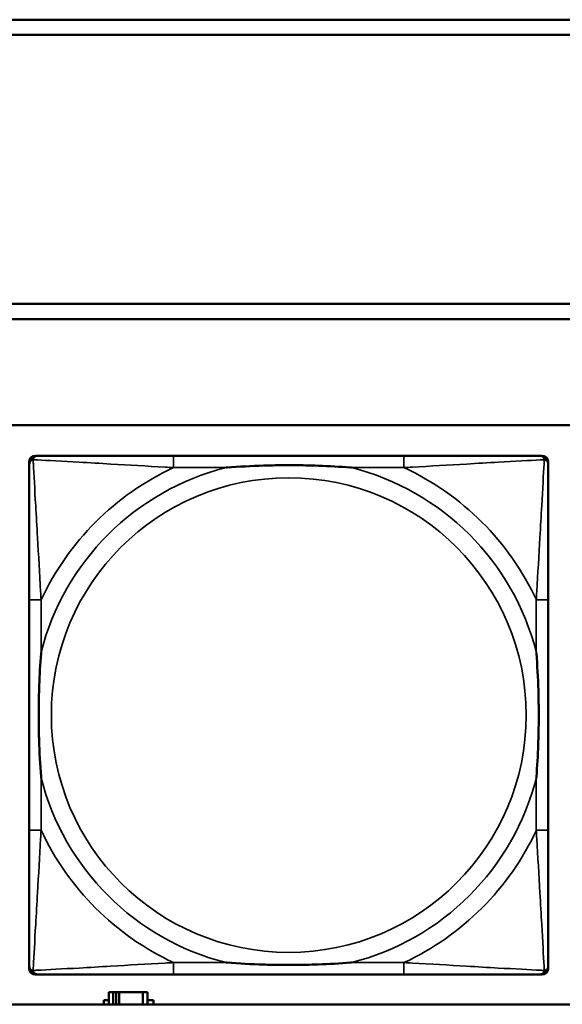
# Model space of a CAD drawing. Header units: inches. Extents: x 1.9 to 64.4, y 1.6 to 69.2.
# Tile 43 of 256: x 23.854 to 24.57, y 43.672 to 44.972. Entities that reach past the tile are written whole.
import ezdxf

# ---------------------------------------------------------------- set-up
doc = ezdxf.new("R2010")
doc.units = ezdxf.units.IN
doc.header["$MEASUREMENT"] = 0
doc.layers.add('Visible (ANSI)', color=7, linetype='Continuous', lineweight=50)
doc.layers.add('Visible Narrow (ANSI)', color=7, linetype='Continuous', lineweight=35)

msp = doc.modelspace()

# ---------------------------------------------------------------- linework, layer by layer
at = {"layer": 'Visible (ANSI)'}
for p, q in [((22.395, 44.9716), (33.1875, 44.9716)), ((33.1875, 44.9516), (22.395, 44.9516)), ((22.395, 44.5963), (33.41, 44.5963)), ((33.41, 44.5763), (22.395, 44.5763)), ((22.395, 44.4363), (45.17, 44.4363)), ((23.8745, 44.396), (23.8785, 44.396)), ((24.3611, 44.396), (24.0572, 44.396)), ((24.5399, 44.396), (24.5438, 44.396)), ((23.8666, 43.7189), (23.8666, 44.3881)), ((24.5517, 44.3881), (24.5517, 44.3842)), ((23.8666, 44.2055), (23.8666, 43.9015)), ((24.5517, 43.9015), (24.5517, 44.2055)), ((24.5517, 43.7228), (24.5517, 43.7189)), ((24.5438, 43.711), (23.8745, 43.711)), ((24.0572, 43.711), (24.3611, 43.711)), ((23.9774, 43.6876), (23.9716, 43.6876)), ((23.9716, 43.6876), (23.9716, 43.6716)), ((23.9774, 43.6876), (23.9814, 43.6876)), ((23.9774, 43.6716), (23.9774, 43.6876)), ((23.9814, 43.6716), (23.9814, 43.6876)), ((23.9814, 43.6876), (23.9855, 43.6876)), ((23.9855, 43.6876), (23.9855, 43.6716)), ((23.9855, 43.6876), (24.0167, 43.6876)), ((24.0167, 43.6876), (24.0167, 43.6716)), ((24.0226, 43.6876), (24.0167, 43.6876)), ((24.0226, 43.6716), (24.0226, 43.6876)), ((45.17, 43.6716), (22.395, 43.6716)), ((23.9651, 43.6716), (23.9651, 43.6771)), ((23.9651, 43.6771), (23.9716, 43.6771)), ((24.0226, 43.6771), (24.0307, 43.6771)), ((24.0307, 43.6771), (24.0307, 43.6716))]:
    msp.add_line(p, q, dxfattribs=at)
for centre, radius, start, end in [((23.8745, 44.3881), 0.00787, 90, 180), ((23.8785, 44.3842), 0.0118, 90, 180), ((24.5399, 44.3842), 0.0118, 0, 90), ((24.5438, 44.3881), 0.00787, 0, 90), ((23.8785, 43.7228), 0.0118, 180, 270), ((24.5399, 43.7228), 0.0118, 270, 360), ((23.8745, 43.7189), 0.00787, 180, 270), ((24.5438, 43.7189), 0.00787, 270, 0)]:
    msp.add_arc(centre, radius, start, end, dxfattribs=at)
for points, knots in [([(24.0572, 44.396), (24.0536, 44.396), (24.05, 44.396), (24.0464, 44.396), (24.0132, 44.396), (23.9795, 44.396), (23.9487, 44.396), (23.9217, 44.396), (23.8962, 44.396), (23.8827, 44.396), (23.8811, 44.396), (23.8797, 44.396), (23.8785, 44.396)], [0, 0, 0, 0, 0.0272471, 0.0272471, 0.0272471, 0.2790553, 0.2790553, 0.2790553, 0.4988354, 0.4988354, 0.4988354, 0.5252205, 0.5252205, 0.5252205, 0.5252205]), ([(24.5399, 44.396), (24.525, 44.396), (24.4834, 44.396), (24.4427, 44.396), (24.4162, 44.396), (24.3883, 44.396), (24.3611, 44.396)], [-0.5252205, -0.5252205, -0.5252205, -0.5252205, -0.20743, -0.20743, -0.20743, 0, 0, 0, 0]), ([(23.8666, 44.3842), (23.8666, 44.3693), (23.8666, 44.3277), (23.8666, 44.2871), (23.8666, 44.2605), (23.8666, 44.2327), (23.8666, 44.2055)], [-0.5252205, -0.5252205, -0.5252205, -0.5252205, -0.20743, -0.20743, -0.20743, 0, 0, 0, 0]), ([(24.1264, 44.3803), (24.1268, 44.3803), (24.1273, 44.3803), (24.1438, 44.3816), (24.1598, 44.3824), (24.1828, 44.3831), (24.1895, 44.3833), (24.1987, 44.3834), (24.2011, 44.3834), (24.2052, 44.3834), (24.2068, 44.3834), (24.21, 44.3834), (24.2115, 44.3834), (24.2151, 44.3834), (24.2171, 44.3834), (24.2233, 44.3834), (24.2274, 44.3833), (24.2371, 44.3831), (24.2427, 44.3829), (24.2625, 44.3822), (24.2766, 44.3814), (24.291, 44.3803), (24.2915, 44.3803), (24.2919, 44.3803)], [-0.416114, -0.416114, -0.416114, -0.416114, -0.4127691, -0.4127691, -0.2896446, -0.2896446, -0.2388934, -0.2388934, -0.2201881, -0.2201881, -0.2080204, -0.2080204, -0.196499, -0.196499, -0.1809939, -0.1809939, -0.149741, -0.149741, -0.1073162, -0.1073162, 0, 0, 0.0033356, 0.0033356, 0.0033356, 0.0033356]), ([(24.5517, 44.2055), (24.5517, 44.209), (24.5517, 44.2126), (24.5517, 44.2162), (24.5517, 44.2494), (24.5517, 44.2831), (24.5517, 44.314), (24.5517, 44.3409), (24.5517, 44.3665), (24.5517, 44.3799), (24.5517, 44.3815), (24.5517, 44.383), (24.5517, 44.3842)], [0, 0, 0, 0, 0.0272471, 0.0272471, 0.0272471, 0.2790553, 0.2790553, 0.2790553, 0.4988354, 0.4988354, 0.4988354, 0.5252205, 0.5252205, 0.5252205, 0.5252205]), ([(23.8824, 43.9708), (23.8824, 43.9712), (23.8823, 43.9716), (23.8811, 43.9881), (23.8802, 44.0042), (23.8795, 44.0271), (23.8794, 44.0338), (23.8793, 44.043), (23.8792, 44.0455), (23.8792, 44.0496), (23.8792, 44.0512), (23.8792, 44.0543), (23.8792, 44.0558), (23.8792, 44.0594), (23.8792, 44.0615), (23.8793, 44.0676), (23.8794, 44.0718), (23.8796, 44.0815), (23.8797, 44.0871), (23.8804, 44.1069), (23.8812, 44.1209), (23.8823, 44.1354), (23.8824, 44.1358), (23.8824, 44.1362)], [-0.416114, -0.416114, -0.416114, -0.416114, -0.4127691, -0.4127691, -0.2896446, -0.2896446, -0.2388934, -0.2388934, -0.2201881, -0.2201881, -0.2080204, -0.2080204, -0.196499, -0.196499, -0.1809939, -0.1809939, -0.149741, -0.149741, -0.1073162, -0.1073162, 0, 0, 0.0033356, 0.0033356, 0.0033356, 0.0033356]), ([(24.5359, 44.1362), (24.536, 44.1358), (24.536, 44.1354), (24.5372, 44.1189), (24.5381, 44.1028), (24.5388, 44.0799), (24.5389, 44.0732), (24.5391, 44.064), (24.5391, 44.0615), (24.5391, 44.0574), (24.5391, 44.0558), (24.5391, 44.0527), (24.5391, 44.0512), (24.5391, 44.0476), (24.5391, 44.0456), (24.539, 44.0394), (24.539, 44.0352), (24.5388, 44.0255), (24.5386, 44.0199), (24.5379, 44.0002), (24.5371, 43.9861), (24.536, 43.9716), (24.536, 43.9712), (24.5359, 43.9708)], [-0.416114, -0.416114, -0.416114, -0.416114, -0.4127691, -0.4127691, -0.2896446, -0.2896446, -0.2388934, -0.2388934, -0.2201881, -0.2201881, -0.2080204, -0.2080204, -0.196499, -0.196499, -0.1809939, -0.1809939, -0.149741, -0.149741, -0.1073162, -0.1073162, 0, 0, 0.0033356, 0.0033356, 0.0033356, 0.0033356]), ([(23.8666, 43.9015), (23.8666, 43.8743), (23.8666, 43.8465), (23.8666, 43.8199), (23.8666, 43.7793), (23.8666, 43.7377), (23.8666, 43.7228)], [3.9382945, 3.9382945, 3.9382945, 3.9382945, 4.1457245, 4.1457245, 4.1457245, 4.463515, 4.463515, 4.463515, 4.463515]), ([(24.5517, 43.7228), (24.5517, 43.7377), (24.5517, 43.7793), (24.5517, 43.8199), (24.5517, 43.8465), (24.5517, 43.8743), (24.5517, 43.9015)], [-0.5252205, -0.5252205, -0.5252205, -0.5252205, -0.20743, -0.20743, -0.20743, 0, 0, 0, 0]), ([(24.2919, 43.7267), (24.2915, 43.7267), (24.291, 43.7267), (24.2766, 43.7256), (24.2625, 43.7248), (24.2427, 43.7241), (24.2371, 43.7239), (24.2274, 43.7237), (24.2233, 43.7236), (24.2171, 43.7236), (24.2151, 43.7236), (24.2115, 43.7236), (24.21, 43.7236), (24.2068, 43.7236), (24.2052, 43.7236), (24.2011, 43.7236), (24.1987, 43.7236), (24.1895, 43.7237), (24.1828, 43.7239), (24.1598, 43.7246), (24.1438, 43.7254), (24.1273, 43.7267), (24.1268, 43.7267), (24.1264, 43.7267)], [-0.4149464, -0.4149464, -0.4149464, -0.4149464, -0.41162, -0.41162, -0.3046026, -0.3046026, -0.2622958, -0.2622958, -0.23113, -0.23113, -0.215668, -0.215668, -0.2041787, -0.2041787, -0.1920448, -0.1920448, -0.1733916, -0.1733916, -0.1227817, -0.1227817, 0, 0, 0.0033356, 0.0033356, 0.0033356, 0.0033356]), ([(23.8785, 43.711), (23.8933, 43.711), (23.9349, 43.711), (23.9756, 43.711), (24.0021, 43.711), (24.03, 43.711), (24.0572, 43.711)], [-0.5252205, -0.5252205, -0.5252205, -0.5252205, -0.20743, -0.20743, -0.20743, 0, 0, 0, 0]), ([(24.3611, 43.711), (24.3883, 43.711), (24.4162, 43.711), (24.4427, 43.711), (24.4834, 43.711), (24.525, 43.711), (24.5399, 43.711)], [3.9382945, 3.9382945, 3.9382945, 3.9382945, 4.1457245, 4.1457245, 4.1457245, 4.463515, 4.463515, 4.463515, 4.463515])]:
    msp.add_open_spline(points, degree=3, knots=knots, dxfattribs=at)
at = {"layer": 'Visible Narrow (ANSI)'}
for p, q in [((24.0572, 44.396), (24.0572, 44.3803)), ((24.3611, 44.396), (24.3611, 44.3803)), ((24.0572, 44.3803), (24.1264, 44.3803)), ((24.2919, 44.3803), (24.3611, 44.3803)), ((23.8824, 44.2055), (23.8666, 44.2055)), ((23.8824, 44.1362), (23.8824, 44.2055)), ((24.5517, 44.2055), (24.5359, 44.2055)), ((24.5359, 44.2055), (24.5359, 44.1362)), ((23.8824, 43.9015), (23.8824, 43.9708)), ((24.5359, 43.9708), (24.5359, 43.9015)), ((23.8824, 43.9015), (23.8666, 43.9015)), ((24.5517, 43.9015), (24.5359, 43.9015)), ((24.0572, 43.7267), (24.0572, 43.711)), ((24.1264, 43.7267), (24.0572, 43.7267)), ((24.3611, 43.7267), (24.2919, 43.7267)), ((24.3611, 43.7267), (24.3611, 43.711))]:
    msp.add_line(p, q, dxfattribs=at)
msp.add_circle((24.2092, 44.0535), 0.3133, dxfattribs=at)
for radius, start, end in [(0.3371, 104.2103, 165.7897), (0.3604, 114.9407, 155.0593), (0.3371, 14.2103, 75.7897), (0.3604, 24.9407, 65.0593), (0.3371, 194.2103, 255.7897), (0.3371, 284.2103, 345.7897), (0.3604, 204.9407, 245.0593), (0.3604, 294.9407, 335.0593)]:
    msp.add_arc((24.2092, 44.0535), radius, start, end, dxfattribs=at)
for points, knots in [([(23.8719, 44.3907), (23.8721, 44.3913), (23.8723, 44.3919), (23.8729, 44.3929), (23.8732, 44.3934), (23.8738, 44.3941), (23.874, 44.3944), (23.8745, 44.3947), (23.8746, 44.3948), (23.875, 44.3951), (23.8752, 44.3952), (23.8759, 44.3955), (23.8763, 44.3957), (23.8773, 44.3959), (23.8778, 44.396), (23.8785, 44.396)], [-0.00012419, -0.00012419, -0.00012419, -0.00012419, 0.00449537, 0.00449537, 0.00977487, 0.00977487, 0.01307456, 0.01307456, 0.0147244, 0.0147244, 0.01736415, 0.01736415, 0.02158775, 0.02158775, 0.02627331, 0.02627331, 0.02627331, 0.02627331]), ([(24.5399, 44.396), (24.5405, 44.396), (24.541, 44.3959), (24.542, 44.3957), (24.5425, 44.3955), (24.5431, 44.3952), (24.5434, 44.3951), (24.5437, 44.3948), (24.5439, 44.3947), (24.5443, 44.3944), (24.5445, 44.3941), (24.5451, 44.3934), (24.5455, 44.3929), (24.546, 44.3919), (24.5462, 44.3913), (24.5464, 44.3907)], [-0.02627331, -0.02627331, -0.02627331, -0.02627331, -0.02158775, -0.02158775, -0.01736415, -0.01736415, -0.0147244, -0.0147244, -0.01307456, -0.01307456, -0.00977487, -0.00977487, -0.00449537, -0.00449537, 0.00012419, 0.00012419, 0.00012419, 0.00012419]), ([(23.8666, 44.3842), (23.8666, 44.3848), (23.8667, 44.3854), (23.867, 44.3864), (23.8671, 44.3868), (23.8675, 44.3875), (23.8676, 44.3877), (23.8679, 44.3881), (23.868, 44.3882), (23.8683, 44.3886), (23.8685, 44.3889), (23.8693, 44.3895), (23.8698, 44.3898), (23.8708, 44.3903), (23.8713, 44.3906), (23.8719, 44.3907)], [-0.02627331, -0.02627331, -0.02627331, -0.02627331, -0.02158775, -0.02158775, -0.01736415, -0.01736415, -0.0147244, -0.0147244, -0.01307456, -0.01307456, -0.00977487, -0.00977487, -0.00449537, -0.00449537, 0.00012419, 0.00012419, 0.00012419, 0.00012419]), ([(23.8824, 44.2055), (23.8822, 44.2092), (23.882, 44.213), (23.8805, 44.2403), (23.879, 44.2645), (23.8768, 44.3024), (23.876, 44.3164), (23.874, 44.3516), (23.8729, 44.3718), (23.8721, 44.3872), (23.872, 44.389), (23.8719, 44.3907)], [0, 0, 0, 0, 0.0278591, 0.0278591, 0.201273, 0.201273, 0.3066357, 0.3066357, 0.475216, 0.475216, 0.5007189, 0.5007189, 0.5007189, 0.5007189]), ([(23.8719, 44.3907), (23.8736, 44.3906), (23.8755, 44.3905), (23.8909, 44.3897), (23.911, 44.3887), (23.9462, 44.3867), (23.9603, 44.3858), (23.9981, 44.3836), (24.0223, 44.3822), (24.0497, 44.3807), (24.0534, 44.3805), (24.0572, 44.3803)], [-0.5007189, -0.5007189, -0.5007189, -0.5007189, -0.475216, -0.475216, -0.3066357, -0.3066357, -0.201273, -0.201273, -0.0278591, -0.0278591, 0, 0, 0, 0]), ([(24.3611, 44.3803), (24.3649, 44.3805), (24.3686, 44.3807), (24.396, 44.3822), (24.4202, 44.3836), (24.458, 44.3858), (24.4721, 44.3867), (24.5073, 44.3887), (24.5274, 44.3897), (24.5429, 44.3905), (24.5447, 44.3906), (24.5464, 44.3907)], [0, 0, 0, 0, 0.0278591, 0.0278591, 0.201273, 0.201273, 0.3066357, 0.3066357, 0.475216, 0.475216, 0.5007189, 0.5007189, 0.5007189, 0.5007189]), ([(24.5464, 44.3907), (24.5463, 44.389), (24.5462, 44.3872), (24.5454, 44.3718), (24.5443, 44.3516), (24.5423, 44.3164), (24.5415, 44.3024), (24.5393, 44.2645), (24.5379, 44.2403), (24.5363, 44.213), (24.5361, 44.2092), (24.5359, 44.2055)], [-0.5007189, -0.5007189, -0.5007189, -0.5007189, -0.475216, -0.475216, -0.3066357, -0.3066357, -0.201273, -0.201273, -0.0278591, -0.0278591, 0, 0, 0, 0]), ([(24.5464, 44.3907), (24.547, 44.3906), (24.5475, 44.3903), (24.5486, 44.3898), (24.5491, 44.3895), (24.5498, 44.3889), (24.55, 44.3886), (24.5504, 44.3882), (24.5505, 44.3881), (24.5507, 44.3877), (24.5509, 44.3875), (24.5512, 44.3868), (24.5514, 44.3864), (24.5516, 44.3854), (24.5517, 44.3848), (24.5517, 44.3842)], [-0.00012419, -0.00012419, -0.00012419, -0.00012419, 0.00449537, 0.00449537, 0.00977487, 0.00977487, 0.01307456, 0.01307456, 0.0147244, 0.0147244, 0.01736415, 0.01736415, 0.02158775, 0.02158775, 0.02627331, 0.02627331, 0.02627331, 0.02627331]), ([(23.8719, 43.7163), (23.872, 43.718), (23.8721, 43.7198), (23.8729, 43.7352), (23.874, 43.7554), (23.876, 43.7906), (23.8768, 43.8046), (23.879, 43.8425), (23.8805, 43.8667), (23.882, 43.894), (23.8822, 43.8978), (23.8824, 43.9015)], [-4.4390134, -4.4390134, -4.4390134, -4.4390134, -4.4135105, -4.4135105, -4.2449302, -4.2449302, -4.1395675, -4.1395675, -3.9661536, -3.9661536, -3.9382945, -3.9382945, -3.9382945, -3.9382945]), ([(24.5359, 43.9015), (24.5361, 43.8978), (24.5363, 43.894), (24.5379, 43.8667), (24.5393, 43.8425), (24.5415, 43.8046), (24.5423, 43.7906), (24.5443, 43.7554), (24.5454, 43.7352), (24.5462, 43.7198), (24.5463, 43.718), (24.5464, 43.7163)], [0, 0, 0, 0, 0.0278591, 0.0278591, 0.201273, 0.201273, 0.3066357, 0.3066357, 0.475216, 0.475216, 0.5007189, 0.5007189, 0.5007189, 0.5007189]), ([(23.8719, 43.7163), (23.8713, 43.7164), (23.8708, 43.7167), (23.8698, 43.7172), (23.8693, 43.7175), (23.8685, 43.7181), (23.8683, 43.7184), (23.868, 43.7188), (23.8679, 43.7189), (23.8676, 43.7193), (23.8675, 43.7195), (23.8671, 43.7202), (23.867, 43.7206), (23.8667, 43.7216), (23.8666, 43.7222), (23.8666, 43.7228)], [-0.00012419, -0.00012419, -0.00012419, -0.00012419, 0.00449537, 0.00449537, 0.00977487, 0.00977487, 0.01307456, 0.01307456, 0.0147244, 0.0147244, 0.01736415, 0.01736415, 0.02158775, 0.02158775, 0.02627331, 0.02627331, 0.02627331, 0.02627331]), ([(24.0572, 43.7267), (24.0534, 43.7265), (24.0497, 43.7263), (24.0223, 43.7248), (23.9981, 43.7234), (23.9603, 43.7212), (23.9462, 43.7203), (23.911, 43.7184), (23.8909, 43.7173), (23.8755, 43.7165), (23.8736, 43.7164), (23.8719, 43.7163)], [0, 0, 0, 0, 0.0278591, 0.0278591, 0.201273, 0.201273, 0.3066357, 0.3066357, 0.475216, 0.475216, 0.5007189, 0.5007189, 0.5007189, 0.5007189]), ([(24.5464, 43.7163), (24.5447, 43.7164), (24.5429, 43.7165), (24.5274, 43.7173), (24.5073, 43.7184), (24.4721, 43.7203), (24.458, 43.7212), (24.4202, 43.7234), (24.396, 43.7248), (24.3686, 43.7263), (24.3649, 43.7265), (24.3611, 43.7267)], [-4.4390134, -4.4390134, -4.4390134, -4.4390134, -4.4135105, -4.4135105, -4.2449302, -4.2449302, -4.1395675, -4.1395675, -3.9661536, -3.9661536, -3.9382945, -3.9382945, -3.9382945, -3.9382945]), ([(24.5517, 43.7228), (24.5517, 43.7222), (24.5516, 43.7216), (24.5514, 43.7206), (24.5512, 43.7202), (24.5509, 43.7195), (24.5507, 43.7193), (24.5505, 43.7189), (24.5504, 43.7188), (24.55, 43.7184), (24.5498, 43.7181), (24.5491, 43.7175), (24.5486, 43.7172), (24.5475, 43.7167), (24.547, 43.7164), (24.5464, 43.7163)], [-0.02627331, -0.02627331, -0.02627331, -0.02627331, -0.02158775, -0.02158775, -0.01736415, -0.01736415, -0.0147244, -0.0147244, -0.01307456, -0.01307456, -0.00977487, -0.00977487, -0.00449537, -0.00449537, 0.00012419, 0.00012419, 0.00012419, 0.00012419]), ([(23.8785, 43.711), (23.8778, 43.711), (23.8773, 43.7111), (23.8763, 43.7113), (23.8759, 43.7115), (23.8752, 43.7118), (23.875, 43.7119), (23.8746, 43.7122), (23.8745, 43.7123), (23.874, 43.7126), (23.8738, 43.7129), (23.8732, 43.7136), (23.8729, 43.7141), (23.8723, 43.7151), (23.8721, 43.7157), (23.8719, 43.7163)], [-0.02627331, -0.02627331, -0.02627331, -0.02627331, -0.02158775, -0.02158775, -0.01736415, -0.01736415, -0.0147244, -0.0147244, -0.01307456, -0.01307456, -0.00977487, -0.00977487, -0.00449537, -0.00449537, 0.00012419, 0.00012419, 0.00012419, 0.00012419]), ([(24.5464, 43.7163), (24.5462, 43.7157), (24.546, 43.7151), (24.5455, 43.7141), (24.5451, 43.7136), (24.5445, 43.7129), (24.5443, 43.7126), (24.5439, 43.7123), (24.5437, 43.7122), (24.5434, 43.7119), (24.5431, 43.7118), (24.5425, 43.7115), (24.542, 43.7113), (24.541, 43.7111), (24.5405, 43.711), (24.5399, 43.711)], [-0.00012419, -0.00012419, -0.00012419, -0.00012419, 0.00449537, 0.00449537, 0.00977487, 0.00977487, 0.01307456, 0.01307456, 0.0147244, 0.0147244, 0.01736415, 0.01736415, 0.02158775, 0.02158775, 0.02627331, 0.02627331, 0.02627331, 0.02627331])]:
    msp.add_open_spline(points, degree=3, knots=knots, dxfattribs=at)

doc.saveas('drawing.dxf')
